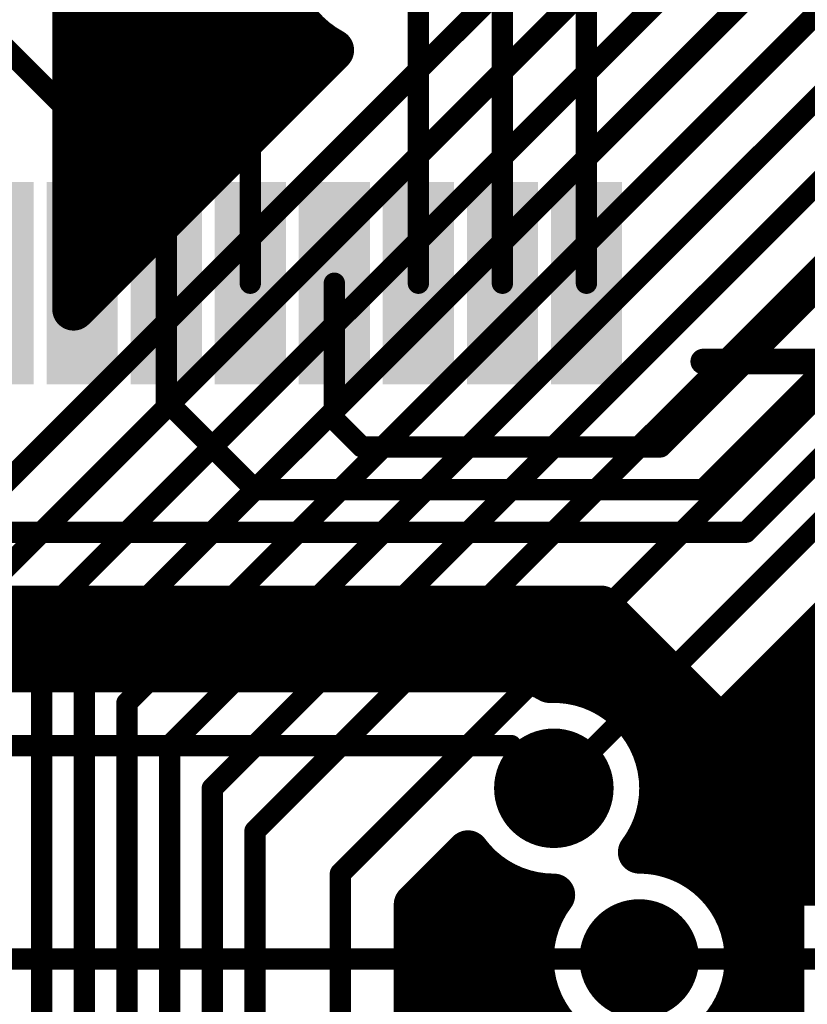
# Model space of a CAD drawing. Extents: x 11.97 to 13.92, y 4.15 to 5.65.
# Tile 37 of 52: x 12.89 to 13.07, y 4.58 to 4.82. Entities that reach past the tile are written whole.
import ezdxf

# ---------------------------------------------------------------- set-up
doc = ezdxf.new("R2010")
doc.units = 0
doc.layers.get('0').update_dxf_attribs({"linetype": 'CONTINUOUS'})
for name, color, linetype in [('BOTTOMLAYER', 5, 'CONTINUOUS'), ('BOTTOMSOLDER', 6, 'CONTINUOUS'), ('TOPLAYER', 1, 'CONTINUOUS'), ('TOPOVERLAY', 2, 'CONTINUOUS'), ('TOPPASTE', 8, 'CONTINUOUS'), ('TOPSOLDER', 216, 'CONTINUOUS')]:
    doc.layers.add(name, color=color, linetype=linetype)

# ---------------------------------------------------------------- blocks, each defined once
blk = doc.blocks.new('LQFP64_50')
at = {"layer": 'TOPLAYER'}
for points in [[(0.248031, -0.033857), (0.248031, -0.025196), (0.208661, -0.033857), (0.208661, -0.025196)], [(0.248031, -0.053542), (0.248031, -0.044881), (0.208661, -0.053542), (0.208661, -0.044881)], [(0.248031, -0.073227), (0.248031, -0.064566), (0.208661, -0.073227), (0.208661, -0.064566)], [(0.248031, -0.092912), (0.248031, -0.084251), (0.208661, -0.092912), (0.208661, -0.084251)], [(0.248031, -0.112597), (0.248031, -0.103936), (0.208661, -0.112597), (0.208661, -0.103936)], [(0.248031, -0.132283), (0.248031, -0.123622), (0.208661, -0.132283), (0.208661, -0.123622)], [(0.248031, -0.151968), (0.248031, -0.143307), (0.208661, -0.151968), (0.208661, -0.143307)]]:
    blk.add_solid(points, dxfattribs=at)
at = {"layer": 'TOPOVERLAY', "const_width": 0.006}
blk.add_lwpolyline([(0.21, -0.175), (0.21, -0.205)], dxfattribs=at)
at = {"layer": 'TOPOVERLAY', "const_width": 0.003}
blk.add_lwpolyline([(0.2085, -0.175, 1), (0.2115, -0.175, 1)], format="xyb", close=True, dxfattribs=at)
at = {"layer": 'TOPPASTE'}
for points in [[(0.248031, -0.033857), (0.248031, -0.025196), (0.208661, -0.033857), (0.208661, -0.025196)], [(0.248031, -0.053542), (0.248031, -0.044881), (0.208661, -0.053542), (0.208661, -0.044881)], [(0.248031, -0.073227), (0.248031, -0.064566), (0.208661, -0.073227), (0.208661, -0.064566)], [(0.248031, -0.092912), (0.248031, -0.084251), (0.208661, -0.092912), (0.208661, -0.084251)], [(0.248031, -0.112597), (0.248031, -0.103936), (0.208661, -0.112597), (0.208661, -0.103936)], [(0.248031, -0.132283), (0.248031, -0.123622), (0.208661, -0.132283), (0.208661, -0.123622)], [(0.248031, -0.151968), (0.248031, -0.143307), (0.208661, -0.151968), (0.208661, -0.143307)]]:
    blk.add_solid(points, dxfattribs=at)
at = {"layer": 'TOPSOLDER'}
for points in [[(0.252031, -0.018172), (0.252031, -0.001511), (0.204661, -0.018172), (0.204661, -0.001511)], [(0.252031, -0.037857), (0.252031, -0.021196), (0.204661, -0.037857), (0.204661, -0.021196)], [(0.252031, -0.057542), (0.252031, -0.040881), (0.204661, -0.057542), (0.204661, -0.040881)], [(0.252031, -0.077227), (0.252031, -0.060566), (0.204661, -0.077227), (0.204661, -0.060566)], [(0.252031, -0.096912), (0.252031, -0.080251), (0.204661, -0.096912), (0.204661, -0.080251)], [(0.252031, -0.116597), (0.252031, -0.099936), (0.204661, -0.116597), (0.204661, -0.099936)], [(0.252031, -0.136283), (0.252031, -0.119622), (0.204661, -0.136283), (0.204661, -0.119622)], [(0.252031, -0.155968), (0.252031, -0.139306), (0.204661, -0.155968), (0.204661, -0.139306)]]:
    blk.add_solid(points, dxfattribs=at)

msp = doc.modelspace()

# ---------------------------------------------------------------- linework, layer by layer
at = {"layer": 'BOTTOMLAYER'}
for points, const_width in [([(12.944, 4.788749), (12.944, 4.979251)], 0.01), ([(12.936, 4.780749), (12.936, 4.971251)], 0.01), ([(12.928, 4.772749), (12.928, 4.955202)], 0.01), ([(12.925, 4.645), (13.23, 4.95)], 0.005), ([(12.92, 4.764749), (12.92, 4.945)], 0.01), ([(12.9025, 4.747249), (12.9025, 4.940125)], 0.01), ([(12.904, 4.748749), (12.904, 4.94002)], 0.01), ([(12.912, 4.756749), (12.912, 4.941)], 0.01), ([(12.895, 4.675), (13.156519, 4.936519)], 0.005), ([(12.905, 4.665), (13.168351, 4.928351)], 0.005), ([(12.875, 4.695), (13.1, 4.92)], 0.005), ([(12.915, 4.655), (13.18, 4.92)], 0.005), ([(12.885, 4.685), (13.110527, 4.910527)], 0.005), ([(12.935, 4.635), (13.2, 4.9)], 0.005), ([(12.945, 4.625), (13.17, 4.85)], 0.005), ([(12.965, 4.615), (13.175, 4.825)], 0.005), ([(12.952, 4.796749), (12.952, 4.820202)], 0.01), ([(12.9025, 4.816), (12.954288, 4.816)], 0.01), ([(12.9025, 4.808), (12.963126, 4.808)], 0.01), ([(12.9025, 4.747249), (12.963207, 4.807956)], 0.01), ([(12.96, 4.804749), (12.96, 4.81)], 0.01), ([(12.9025, 4.8), (12.955251, 4.8)], 0.01), ([(13.015, 4.635), (13.18, 4.8)], 0.005), ([(12.9025, 4.792), (12.947251, 4.792)], 0.01), ([(12.9025, 4.784), (12.939251, 4.784)], 0.01), ([(12.9025, 4.776), (12.931251, 4.776)], 0.01), ([(13.039999, 4.63525), (13.17975, 4.775001)], 0.01), ([(12.9025, 4.768), (12.923251, 4.768)], 0.01), ([(12.9025, 4.76), (12.915251, 4.76)], 0.01), ([(12.9025, 4.752), (12.907251, 4.752)], 0.01), ([(12.895, 4.45), (12.895, 4.675)], 0.005), ([(13.076749, 4.672), (13.12008, 4.672)], 0.01), ([(13.072, 4.6125), (13.072, 4.667251)], 0.01), ([(13.068749, 4.664), (13.120731, 4.664)], 0.01), ([(12.905, 4.44), (12.905, 4.665)], 0.005), ([(13.064, 4.6125), (13.064, 4.659251)], 0.01), ([(13.060749, 4.656), (13.124288, 4.656)], 0.01), ([(12.915, 4.43), (12.915, 4.655)], 0.005), ([(13.056, 4.6125), (13.056, 4.651251)], 0.01), ([(13.052749, 4.648), (13.121315, 4.648)], 0.01), ([(12.925, 4.42), (12.925, 4.645)], 0.005), ([(13.048, 4.616354), (13.048, 4.643251)], 0.01), ([(13.044749, 4.64), (13.12, 4.64)], 0.01), ([(13.04, 4.619495), (13.04, 4.635251)], 0.01), ([(12.935, 4.4), (12.935, 4.635)], 0.005), ([(13.039819, 4.632), (13.121315, 4.632)], 0.01), ([(13.03745, 4.624), (13.125791, 4.624)], 0.01), ([(12.945, 4.345), (12.945, 4.625)], 0.005), ([(12.9825, 4.607751), (12.994893, 4.620144)], 0.01), ([(12.992, 4.446749), (12.992, 4.617251)], 0.01), ([(12.990749, 4.616), (12.998752, 4.616)], 0.01), ([(13, 4.454749), (13, 4.615)], 0.01), ([(13.048565, 4.616), (13.138, 4.616)], 0.01), ([(12.965, 4.52), (12.965, 4.615)], 0.005), ([(13.052854, 4.6125), (13.305, 4.6125)], 0.01), ([(13.008, 4.462749), (13.008, 4.611)], 0.01), ([(12.9825, 4.537854), (12.9825, 4.607751)], 0.01), ([(12.982749, 4.608), (13.013646, 4.608)], 0.01), ([(12.984, 4.536248), (12.984, 4.609251)], 0.01), ([(12.9825, 4.6), (13.010505, 4.6)], 0.01), ([(12.9825, 4.592), (13.010181, 4.592)], 0.01), ([(13.035, 4.595), (13.305, 4.595)], 0.005), ([(12.9825, 4.584), (13.01255, 4.584)], 0.01)]:
    msp.add_lwpolyline(points, dxfattribs=dict(at, const_width=const_width))
at = {"layer": 'BOTTOMLAYER', "const_width": 0.01}
for points in [[(12.963207, 4.807956, -0.459551), (12.955, 4.845)], [(13.04, 4.635, -0.162278), (13.035, 4.62)], [(13.015, 4.61, -0.237964), (12.994893, 4.620144)], [(13.035, 4.62, -0.201513), (13.052854, 4.6125)], [(13.052854, 4.5775, -0.936135), (13.015, 4.61)]]:
    msp.add_lwpolyline(points, format="xyb", dxfattribs=at)
at = {"layer": 'BOTTOMLAYER'}
for points, const_width in [([(12.9, 4.816, 1), (12.905, 4.816, 1)], 0.005), ([(12.951788, 4.816, 1), (12.956788, 4.816, 1)], 0.005), ([(12.9, 4.808, 1), (12.905, 4.808, 1)], 0.005), ([(12.9575, 4.81, 1), (12.9625, 4.81, 1)], 0.005), ([(12.960626, 4.808, 1), (12.965626, 4.808, 1)], 0.005), ([(12.960707, 4.807956, 1), (12.965707, 4.807956, 1)], 0.005), ([(12.960707, 4.807956, 1), (12.965707, 4.807956, 1)], 0.005), ([(12.9575, 4.804749, 1), (12.9625, 4.804749, 1)], 0.005), ([(12.9, 4.8, 1), (12.905, 4.8, 1)], 0.005), ([(12.952751, 4.8, 1), (12.957751, 4.8, 1)], 0.005), ([(12.9495, 4.796749, 1), (12.9545, 4.796749, 1)], 0.005), ([(12.9, 4.792, 1), (12.905, 4.792, 1)], 0.005), ([(12.944751, 4.792, 1), (12.949751, 4.792, 1)], 0.005), ([(12.9415, 4.788749, 1), (12.9465, 4.788749, 1)], 0.005), ([(12.9, 4.784, 1), (12.905, 4.784, 1)], 0.005), ([(12.936751, 4.784, 1), (12.941751, 4.784, 1)], 0.005), ([(12.9335, 4.780749, 1), (12.9385, 4.780749, 1)], 0.005), ([(12.9, 4.776, 1), (12.905, 4.776, 1)], 0.005), ([(12.928751, 4.776, 1), (12.933751, 4.776, 1)], 0.005), ([(12.9255, 4.772749, 1), (12.9305, 4.772749, 1)], 0.005), ([(12.9, 4.768, 1), (12.905, 4.768, 1)], 0.005), ([(12.920751, 4.768, 1), (12.925751, 4.768, 1)], 0.005), ([(12.9175, 4.764749, 1), (12.9225, 4.764749, 1)], 0.005), ([(12.9, 4.76, 1), (12.905, 4.76, 1)], 0.005), ([(12.912751, 4.76, 1), (12.917751, 4.76, 1)], 0.005), ([(12.9095, 4.756749, 1), (12.9145, 4.756749, 1)], 0.005), ([(12.9, 4.752, 1), (12.905, 4.752, 1)], 0.005), ([(12.904751, 4.752, 1), (12.909751, 4.752, 1)], 0.005), ([(12.9015, 4.748749, 1), (12.9065, 4.748749, 1)], 0.005), ([(12.9, 4.747249, 1), (12.905, 4.747249, 1)], 0.005), ([(12.9, 4.747249, 1), (12.905, 4.747249, 1)], 0.005), ([(12.89375, 4.675, 1), (12.89625, 4.675, 1)], 0.0025), ([(12.89375, 4.675, 1), (12.89625, 4.675, 1)], 0.0025), ([(13.074249, 4.672, 1), (13.079249, 4.672, 1)], 0.005), ([(13.0695, 4.667251, 1), (13.0745, 4.667251, 1)], 0.005), ([(13.066249, 4.664, 1), (13.071249, 4.664, 1)], 0.005), ([(12.90375, 4.665, 1), (12.90625, 4.665, 1)], 0.0025), ([(12.90375, 4.665, 1), (12.90625, 4.665, 1)], 0.0025), ([(13.0615, 4.659251, 1), (13.0665, 4.659251, 1)], 0.005), ([(13.058249, 4.656, 1), (13.063249, 4.656, 1)], 0.005), ([(12.91375, 4.655, 1), (12.91625, 4.655, 1)], 0.0025), ([(12.91375, 4.655, 1), (12.91625, 4.655, 1)], 0.0025), ([(13.0535, 4.651251, 1), (13.0585, 4.651251, 1)], 0.005), ([(13.050249, 4.648, 1), (13.055249, 4.648, 1)], 0.005), ([(12.92375, 4.645, 1), (12.92625, 4.645, 1)], 0.0025), ([(12.92375, 4.645, 1), (12.92625, 4.645, 1)], 0.0025), ([(13.0455, 4.643251, 1), (13.0505, 4.643251, 1)], 0.005), ([(13.042249, 4.64, 1), (13.047249, 4.64, 1)], 0.005), ([(13.037499, 4.63525, 1), (13.042499, 4.63525, 1)], 0.005), ([(13.0375, 4.635251, 1), (13.0425, 4.635251, 1)], 0.005), ([(13.0375, 4.635, 1), (13.0425, 4.635, 1)], 0.005), ([(12.93375, 4.635, 1), (12.93625, 4.635, 1)], 0.0025), ([(12.93375, 4.635, 1), (12.93625, 4.635, 1)], 0.0025), ([(13.01375, 4.635, 1), (13.01625, 4.635, 1)], 0.0025), ([(13.037319, 4.632, 1), (13.042319, 4.632, 1)], 0.005), ([(13.03495, 4.624, 1), (13.03995, 4.624, 1)], 0.005), ([(12.94375, 4.625, 1), (12.94625, 4.625, 1)], 0.0025), ([(12.94375, 4.625, 1), (12.94625, 4.625, 1)], 0.0025), ([(12.992393, 4.620144, 1), (12.997393, 4.620144, 1)], 0.005), ([(12.992393, 4.620144, 1), (12.997393, 4.620144, 1)], 0.005), ([(13.0325, 4.62, 1), (13.0375, 4.62, 1)], 0.005), ([(13.0325, 4.62, 1), (13.0375, 4.62, 1)], 0.005), ([(13.0375, 4.619495, 1), (13.0425, 4.619495, 1)], 0.005), ([(12.9895, 4.617251, 1), (12.9945, 4.617251, 1)], 0.005), ([(12.988249, 4.616, 1), (12.993249, 4.616, 1)], 0.005), ([(12.996252, 4.616, 1), (13.001252, 4.616, 1)], 0.005), ([(12.9975, 4.615, 1), (13.0025, 4.615, 1)], 0.005), ([(13.0455, 4.616354, 1), (13.0505, 4.616354, 1)], 0.005), ([(13.046065, 4.616, 1), (13.051065, 4.616, 1)], 0.005), ([(12.96375, 4.615, 1), (12.96625, 4.615, 1)], 0.0025), ([(12.96375, 4.615, 1), (12.96625, 4.615, 1)], 0.0025), ([(13.050354, 4.6125, 1), (13.055354, 4.6125, 1)], 0.005), ([(13.050354, 4.6125, 1), (13.055354, 4.6125, 1)], 0.005), ([(13.0535, 4.6125, 1), (13.0585, 4.6125, 1)], 0.005), ([(13.0615, 4.6125, 1), (13.0665, 4.6125, 1)], 0.005), ([(13.0695, 4.6125, 1), (13.0745, 4.6125, 1)], 0.005), ([(13.0055, 4.611, 1), (13.0105, 4.611, 1)], 0.005), ([(13.0125, 4.61, 1), (13.0175, 4.61, 1)], 0.005), ([(13.0125, 4.61, 1), (13.0175, 4.61, 1)], 0.005), ([(12.98, 4.607751, 1), (12.985, 4.607751, 1)], 0.005), ([(12.98, 4.607751, 1), (12.985, 4.607751, 1)], 0.005), ([(12.980249, 4.608, 1), (12.985249, 4.608, 1)], 0.005), ([(12.9815, 4.609251, 1), (12.9865, 4.609251, 1)], 0.005), ([(13.011146, 4.608, 1), (13.016146, 4.608, 1)], 0.005), ([(12.98, 4.6, 1), (12.985, 4.6, 1)], 0.005), ([(13.008005, 4.6, 1), (13.013005, 4.6, 1)], 0.005), ([(12.98, 4.592, 1), (12.985, 4.592, 1)], 0.005), ([(13.007681, 4.592, 1), (13.012681, 4.592, 1)], 0.005), ([(13.03375, 4.595, 1), (13.03625, 4.595, 1)], 0.0025), ([(12.98, 4.584, 1), (12.985, 4.584, 1)], 0.005), ([(13.01005, 4.584, 1), (13.01505, 4.584, 1)], 0.005)]:
    msp.add_lwpolyline(points, format="xyb", close=True, dxfattribs=dict(at, const_width=const_width))
at = {"layer": 'BOTTOMSOLDER', "const_width": 0.014}
for points in [[(13.008, 4.635, 1), (13.022, 4.635, 1)], [(13.028, 4.595, 1), (13.042, 4.595, 1)]]:
    msp.add_lwpolyline(points, format="xyb", close=True, dxfattribs=at)
at = {"layer": 'TOPLAYER'}
for points, const_width in [([(12.875, 4.88), (12.943897, 4.811103)], 0.005), ([(12.85, 4.875), (12.924212, 4.800788)], 0.005), ([(12.86, 4.835), (12.905, 4.79)], 0.005), ([(13.002953, 4.753346), (13.002953, 4.832047)], 0.005), ([(13.022637, 4.753346), (13.022637, 4.822637)], 0.005), ([(12.983267, 4.753346), (12.983267, 4.821733)], 0.005), ([(12.943897, 4.753346), (12.943897, 4.811103)], 0.005), ([(12.924212, 4.725788), (12.924212, 4.800788)], 0.005), ([(12.905, 4.765), (12.905, 4.79)], 0.005), ([(13.04, 4.715), (13.105, 4.78)], 0.005), ([(13.05, 4.705), (13.115, 4.77)], 0.005), ([(12.904814, 4.764997), (12.905, 4.755)], 0.005), ([(13.06, 4.695), (13.125, 4.76)], 0.005), ([(12.963582, 4.721418), (12.963582, 4.753346)], 0.005), ([(12.924212, 4.725788), (12.945, 4.705)], 0.005), ([(12.963582, 4.721418), (12.97, 4.715)], 0.005), ([(12.97, 4.715), (13.04, 4.715)], 0.005), ([(12.945, 4.705), (13.05, 4.705)], 0.005), ([(12.875, 4.695), (13.06, 4.695)], 0.005), ([(12.875, 4.6775), (13.026082, 4.6775)], 0.01), ([(12.888, 4.6625), (12.888, 4.6775)], 0.01), ([(12.896, 4.6625), (12.896, 4.6775)], 0.01), ([(12.904, 4.6625), (12.904, 4.6775)], 0.01), ([(12.912, 4.6625), (12.912, 4.6775)], 0.01), ([(12.92, 4.6625), (12.92, 4.6775)], 0.01), ([(12.928, 4.6625), (12.928, 4.6775)], 0.01), ([(12.936, 4.6625), (12.936, 4.6775)], 0.01), ([(12.944, 4.6625), (12.944, 4.6775)], 0.01), ([(12.952, 4.6625), (12.952, 4.6775)], 0.01), ([(12.96, 4.6625), (12.96, 4.6775)], 0.01), ([(12.968, 4.6625), (12.968, 4.6775)], 0.01), ([(12.976, 4.6625), (12.976, 4.6775)], 0.01), ([(12.984, 4.6625), (12.984, 4.6775)], 0.01), ([(12.992, 4.6625), (12.992, 4.6775)], 0.01), ([(13, 4.6625), (13, 4.6775)], 0.01), ([(13.008, 4.662241), (13.008, 4.6775)], 0.01), ([(13.016, 4.65998), (13.016, 4.6775)], 0.01), ([(13.024, 4.658324), (13.024, 4.6775)], 0.01), ([(13.026082, 4.6775), (13.068661, 4.634921)], 0.01), ([(12.70833, 4.672), (13.031582, 4.672)], 0.01), ([(13.032, 4.65333), (13.032, 4.671582)], 0.01), ([(12.761248, 4.664), (13.039582, 4.664)], 0.01), ([(13.04, 4.635), (13.04, 4.663582)], 0.01), ([(12.762854, 4.6625), (13.005, 4.6625)], 0.01), ([(13.028565, 4.656), (13.047582, 4.656)], 0.01), ([(13.048, 4.616354), (13.048, 4.655582)], 0.01), ([(13.036354, 4.648), (13.055582, 4.648)], 0.01), ([(13.056, 4.608565), (13.056, 4.647582)], 0.01), ([(12.745, 4.645), (13.005, 4.645)], 0.005), ([(13.005, 4.645), (13.015, 4.635)], 0.005), ([(13.039495, 4.64), (13.063582, 4.64)], 0.01), ([(13.064, 4.554), (13.064, 4.639582)], 0.01), ([(13.04, 4.619495), (13.04, 4.635)], 0.01), ([(13.068661, 4.613937), (13.068661, 4.632912)], 0.01), ([(13.068661, 4.613937), (13.068661, 4.632912)], 0.01), ([(13.039819, 4.632), (13.068661, 4.632)], 0.01), ([(13.04, 4.619495), (13.04, 4.63)], 0.01), ([(13.04, 4.624), (13.068661, 4.624)], 0.01), ([(13.048565, 4.616), (13.068661, 4.616)], 0.01), ([(13.068661, 4.594252), (13.068661, 4.613227)], 0.01), ([(13.068661, 4.594252), (13.068661, 4.613227)], 0.01), ([(13.071418, 4.613582), (13.218582, 4.613582)], 0.008), ([(13.073661, 4.613582), (13.103346, 4.613582)], 0.008), ([(13.056354, 4.608), (13.068661, 4.608)], 0.01), ([(13.059495, 4.6), (13.068661, 4.6)], 0.01), ([(13.068661, 4.574567), (13.068661, 4.593542)], 0.01), ([(13.068661, 4.574567), (13.068661, 4.593542)], 0.01), ([(12.825, 4.595), (13.035, 4.595)], 0.005), ([(13.059819, 4.592), (13.068661, 4.592)], 0.01), ([(13.05745, 4.584), (13.068661, 4.584)], 0.01), ([(13.056, 4.546), (13.056, 4.581435)], 0.01)]:
    msp.add_lwpolyline(points, dxfattribs=dict(at, const_width=const_width))
for points, const_width in [([(12.942647, 4.811103, 1), (12.945147, 4.811103, 1)], 0.0025), ([(12.942647, 4.811103, 1), (12.945147, 4.811103, 1)], 0.0025), ([(12.922962, 4.800788, 1), (12.925462, 4.800788, 1)], 0.0025), ([(12.922962, 4.800788, 1), (12.925462, 4.800788, 1)], 0.0025), ([(12.90375, 4.79, 1), (12.90625, 4.79, 1)], 0.0025), ([(12.90375, 4.79, 1), (12.90625, 4.79, 1)], 0.0025), ([(12.903564, 4.764997, 1), (12.906064, 4.764997, 1)], 0.0025), ([(12.90375, 4.765, 1), (12.90625, 4.765, 1)], 0.0025), ([(12.90375, 4.755, 1), (12.90625, 4.755, 1)], 0.0025), ([(12.942647, 4.753346, 1), (12.945147, 4.753346, 1)], 0.0025), ([(12.962332, 4.753346, 1), (12.964832, 4.753346, 1)], 0.0025), ([(12.982017, 4.753346, 1), (12.984517, 4.753346, 1)], 0.0025), ([(13.001703, 4.753346, 1), (13.004203, 4.753346, 1)], 0.0025), ([(13.021387, 4.753346, 1), (13.023887, 4.753346, 1)], 0.0025), ([(12.922962, 4.725788, 1), (12.925462, 4.725788, 1)], 0.0025), ([(12.922962, 4.725788, 1), (12.925462, 4.725788, 1)], 0.0025), ([(12.962332, 4.721418, 1), (12.964832, 4.721418, 1)], 0.0025), ([(12.962332, 4.721418, 1), (12.964832, 4.721418, 1)], 0.0025), ([(12.96875, 4.715, 1), (12.97125, 4.715, 1)], 0.0025), ([(12.96875, 4.715, 1), (12.97125, 4.715, 1)], 0.0025), ([(13.03875, 4.715, 1), (13.04125, 4.715, 1)], 0.0025), ([(13.03875, 4.715, 1), (13.04125, 4.715, 1)], 0.0025), ([(12.94375, 4.705, 1), (12.94625, 4.705, 1)], 0.0025), ([(12.94375, 4.705, 1), (12.94625, 4.705, 1)], 0.0025), ([(13.04875, 4.705, 1), (13.05125, 4.705, 1)], 0.0025), ([(13.04875, 4.705, 1), (13.05125, 4.705, 1)], 0.0025), ([(13.05875, 4.695, 1), (13.06125, 4.695, 1)], 0.0025), ([(13.05875, 4.695, 1), (13.06125, 4.695, 1)], 0.0025), ([(12.8855, 4.6775, 1), (12.8905, 4.6775, 1)], 0.005), ([(12.8935, 4.6775, 1), (12.8985, 4.6775, 1)], 0.005), ([(12.9015, 4.6775, 1), (12.9065, 4.6775, 1)], 0.005), ([(12.9095, 4.6775, 1), (12.9145, 4.6775, 1)], 0.005), ([(12.9175, 4.6775, 1), (12.9225, 4.6775, 1)], 0.005), ([(12.9255, 4.6775, 1), (12.9305, 4.6775, 1)], 0.005), ([(12.9335, 4.6775, 1), (12.9385, 4.6775, 1)], 0.005), ([(12.9415, 4.6775, 1), (12.9465, 4.6775, 1)], 0.005), ([(12.9495, 4.6775, 1), (12.9545, 4.6775, 1)], 0.005), ([(12.9575, 4.6775, 1), (12.9625, 4.6775, 1)], 0.005), ([(12.9655, 4.6775, 1), (12.9705, 4.6775, 1)], 0.005), ([(12.9735, 4.6775, 1), (12.9785, 4.6775, 1)], 0.005), ([(12.9815, 4.6775, 1), (12.9865, 4.6775, 1)], 0.005), ([(12.9895, 4.6775, 1), (12.9945, 4.6775, 1)], 0.005), ([(12.9975, 4.6775, 1), (13.0025, 4.6775, 1)], 0.005), ([(13.0055, 4.6775, 1), (13.0105, 4.6775, 1)], 0.005), ([(13.0135, 4.6775, 1), (13.0185, 4.6775, 1)], 0.005), ([(13.0215, 4.6775, 1), (13.0265, 4.6775, 1)], 0.005), ([(13.023582, 4.6775, 1), (13.028582, 4.6775, 1)], 0.005), ([(13.023582, 4.6775, 1), (13.028582, 4.6775, 1)], 0.005), ([(13.029082, 4.672, 1), (13.034082, 4.672, 1)], 0.005), ([(13.0295, 4.671582, 1), (13.0345, 4.671582, 1)], 0.005), ([(13.037082, 4.664, 1), (13.042082, 4.664, 1)], 0.005), ([(13.0375, 4.663582, 1), (13.0425, 4.663582, 1)], 0.005), ([(12.8855, 4.6625, 1), (12.8905, 4.6625, 1)], 0.005), ([(12.8935, 4.6625, 1), (12.8985, 4.6625, 1)], 0.005), ([(12.9015, 4.6625, 1), (12.9065, 4.6625, 1)], 0.005), ([(12.9095, 4.6625, 1), (12.9145, 4.6625, 1)], 0.005), ([(12.9175, 4.6625, 1), (12.9225, 4.6625, 1)], 0.005), ([(12.9255, 4.6625, 1), (12.9305, 4.6625, 1)], 0.005), ([(12.9335, 4.6625, 1), (12.9385, 4.6625, 1)], 0.005), ([(12.9415, 4.6625, 1), (12.9465, 4.6625, 1)], 0.005), ([(12.9495, 4.6625, 1), (12.9545, 4.6625, 1)], 0.005), ([(12.9575, 4.6625, 1), (12.9625, 4.6625, 1)], 0.005), ([(12.9655, 4.6625, 1), (12.9705, 4.6625, 1)], 0.005), ([(12.9735, 4.6625, 1), (12.9785, 4.6625, 1)], 0.005), ([(12.9815, 4.6625, 1), (12.9865, 4.6625, 1)], 0.005), ([(12.9895, 4.6625, 1), (12.9945, 4.6625, 1)], 0.005), ([(12.9975, 4.6625, 1), (13.0025, 4.6625, 1)], 0.005), ([(13.0025, 4.6625, 1), (13.0075, 4.6625, 1)], 0.005), ([(13.0025, 4.6625, 1), (13.0075, 4.6625, 1)], 0.005), ([(13.0025, 4.6625, 1), (13.0075, 4.6625, 1)], 0.005), ([(13.0055, 4.662241, 1), (13.0105, 4.662241, 1)], 0.005), ([(13.011544, 4.659982, 1), (13.016544, 4.659982, 1)], 0.005), ([(13.011544, 4.659982, 1), (13.016544, 4.659982, 1)], 0.005), ([(13.011544, 4.659982, 1), (13.016544, 4.659982, 1)], 0.005), ([(13.0135, 4.65998, 1), (13.0185, 4.65998, 1)], 0.005), ([(13.0215, 4.658324, 1), (13.0265, 4.658324, 1)], 0.005), ([(13.026065, 4.656, 1), (13.031065, 4.656, 1)], 0.005), ([(13.045082, 4.656, 1), (13.050082, 4.656, 1)], 0.005), ([(13.0295, 4.65333, 1), (13.0345, 4.65333, 1)], 0.005), ([(13.0455, 4.655582, 1), (13.0505, 4.655582, 1)], 0.005), ([(13.033854, 4.648, 1), (13.038854, 4.648, 1)], 0.005), ([(13.053082, 4.648, 1), (13.058082, 4.648, 1)], 0.005), ([(13.0535, 4.647582, 1), (13.0585, 4.647582, 1)], 0.005), ([(13.00375, 4.645, 1), (13.00625, 4.645, 1)], 0.0025), ([(13.00375, 4.645, 1), (13.00625, 4.645, 1)], 0.0025), ([(13.036995, 4.64, 1), (13.041995, 4.64, 1)], 0.005), ([(13.061082, 4.64, 1), (13.066082, 4.64, 1)], 0.005), ([(13.0615, 4.639582, 1), (13.0665, 4.639582, 1)], 0.005), ([(13.0375, 4.635, 1), (13.0425, 4.635, 1)], 0.005), ([(13.0375, 4.635, 1), (13.0425, 4.635, 1)], 0.005), ([(13.0375, 4.635, 1), (13.0425, 4.635, 1)], 0.005), ([(13.0375, 4.635, 1), (13.0425, 4.635, 1)], 0.005), ([(13.066161, 4.634921, 1), (13.071161, 4.634921, 1)], 0.005), ([(13.066161, 4.632912, 1), (13.071161, 4.632912, 1)], 0.005), ([(13.066161, 4.632912, 1), (13.071161, 4.632912, 1)], 0.005), ([(13.01375, 4.635, 1), (13.01625, 4.635, 1)], 0.0025), ([(13.037077, 4.630423, 1), (13.042077, 4.630423, 1)], 0.005), ([(13.037319, 4.632, 1), (13.042319, 4.632, 1)], 0.005), ([(13.066161, 4.632, 1), (13.071161, 4.632, 1)], 0.005), ([(13.0375, 4.63, 1), (13.0425, 4.63, 1)], 0.005), ([(13.0375, 4.624, 1), (13.0425, 4.624, 1)], 0.005), ([(13.066161, 4.624, 1), (13.071161, 4.624, 1)], 0.005), ([(13.0375, 4.619495, 1), (13.0425, 4.619495, 1)], 0.005), ([(13.0375, 4.619495, 1), (13.0425, 4.619495, 1)], 0.005), ([(13.0375, 4.619495, 1), (13.0425, 4.619495, 1)], 0.005), ([(13.0455, 4.616354, 1), (13.0505, 4.616354, 1)], 0.005), ([(13.046065, 4.616, 1), (13.051065, 4.616, 1)], 0.005), ([(13.066161, 4.616, 1), (13.071161, 4.616, 1)], 0.005), ([(13.066161, 4.613937, 1), (13.071161, 4.613937, 1)], 0.005), ([(13.066161, 4.613937, 1), (13.071161, 4.613937, 1)], 0.005), ([(13.066161, 4.613227, 1), (13.071161, 4.613227, 1)], 0.005), ([(13.066161, 4.613227, 1), (13.071161, 4.613227, 1)], 0.005), ([(13.069418, 4.613582, 1), (13.073418, 4.613582, 1)], 0.004), ([(13.071661, 4.613582, 1), (13.075661, 4.613582, 1)], 0.004), ([(13.0535, 4.608565, 1), (13.0585, 4.608565, 1)], 0.005), ([(13.053854, 4.608, 1), (13.058854, 4.608, 1)], 0.005), ([(13.066161, 4.608, 1), (13.071161, 4.608, 1)], 0.005), ([(13.056995, 4.6, 1), (13.061995, 4.6, 1)], 0.005), ([(13.066161, 4.6, 1), (13.071161, 4.6, 1)], 0.005), ([(13.0575, 4.595, 1), (13.0625, 4.595, 1)], 0.005), ([(13.0575, 4.595, 1), (13.0625, 4.595, 1)], 0.005), ([(13.066161, 4.594252, 1), (13.071161, 4.594252, 1)], 0.005), ([(13.066161, 4.594252, 1), (13.071161, 4.594252, 1)], 0.005), ([(13.066161, 4.593542, 1), (13.071161, 4.593542, 1)], 0.005), ([(13.066161, 4.593542, 1), (13.071161, 4.593542, 1)], 0.005), ([(13.03375, 4.595, 1), (13.03625, 4.595, 1)], 0.0025), ([(13.057319, 4.592, 1), (13.062319, 4.592, 1)], 0.005), ([(13.066161, 4.592, 1), (13.071161, 4.592, 1)], 0.005), ([(13.05495, 4.584, 1), (13.05995, 4.584, 1)], 0.005), ([(13.066161, 4.584, 1), (13.071161, 4.584, 1)], 0.005), ([(13.0535, 4.581435, 1), (13.0585, 4.581435, 1)], 0.005)]:
    msp.add_lwpolyline(points, format="xyb", close=True, dxfattribs=dict(at, const_width=const_width))
at = {"layer": 'TOPLAYER', "const_width": 0.01}
for points in [[(13.005, 4.6625, -0.136622), (13.014044, 4.659982)], [(13.005, 4.6625, -0.136622), (13.014044, 4.659982)], [(13.014044, 4.659982, -0.425459), (13.04, 4.635)], [(13.04, 4.635, -0.046066), (13.039577, 4.630423)], [(13.04, 4.619495, -0.356394), (13.06, 4.595)], [(13.06, 4.595, -0.414214), (13.035, 4.57)]]:
    msp.add_lwpolyline(points, format="xyb", dxfattribs=at)
at = {"layer": 'TOPSOLDER', "const_width": 0.014}
for points in [[(13.008, 4.635, 1), (13.022, 4.635, 1)], [(13.028, 4.595, 1), (13.042, 4.595, 1)]]:
    msp.add_lwpolyline(points, format="xyb", close=True, dxfattribs=at)

# ---------------------------------------------------------------- block references
at = {"rotation": 90}
msp.add_blockref('LQFP64_50', (12.875, 4.525), dxfattribs=at)

doc.saveas('drawing.dxf')
